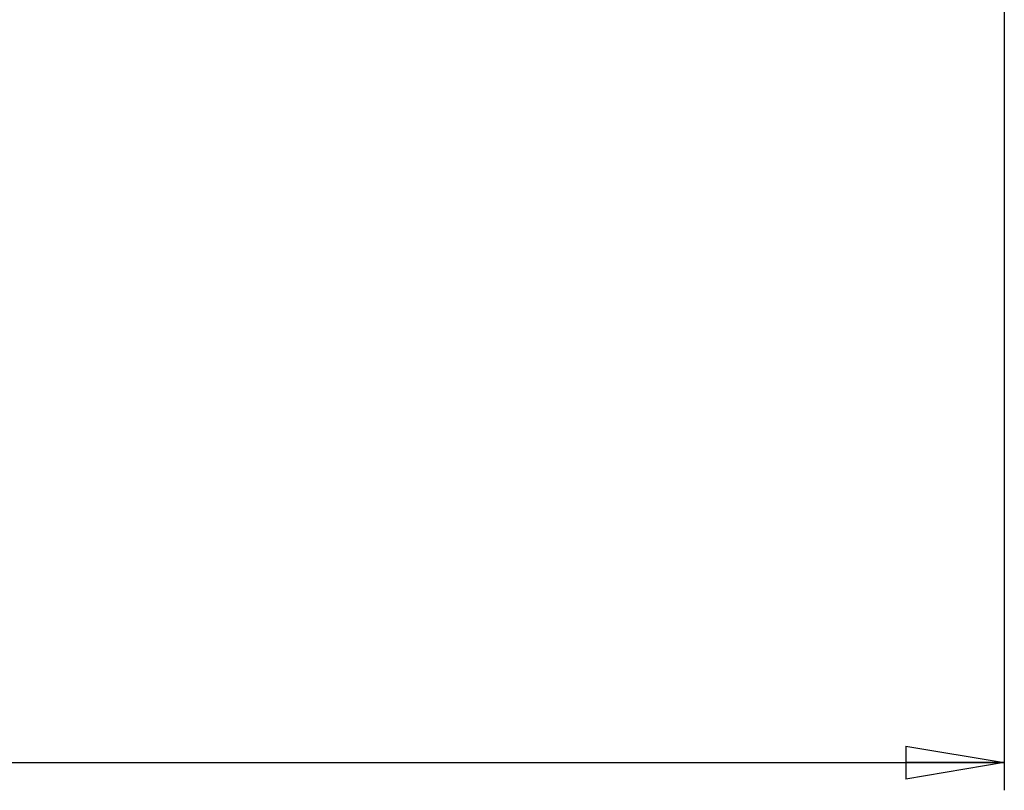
# Model space of a CAD drawing. Header units: inches. Extents: x 0.3 to 33.8, y 0.2 to 21.7.
# Tile 49 of 209: x 10.2 to 11.6, y 8.2 to 9.3. Entities that reach past the tile are written whole.
import ezdxf

# ---------------------------------------------------------------- set-up
doc = ezdxf.new("R2010")
doc.units = ezdxf.units.IN
doc.header["$MEASUREMENT"] = 0
doc.layers.add('BORDERS', color=7, linetype='Continuous')
doc.styles.add('SLDTEXTSTYLE0', font='TXT', dxfattribs={"width": 0.75})
doc.dimstyles.new('SLDDIMSTYLE0', dxfattribs={"dimtxt": 0.137795, "dimasz": 0.14, "dimexe": 0, "dimexo": 0.0625, "dimgap": 0.034449, "dimtad": 1, "dimdec": 3, "dimlfac": 5, "dimrnd": 1e-09, "dimzin": 12, "dimdsep": 46, "dimtxsty": 'SLDTEXTSTYLE0', "dimblk1": 'CLOSED', "dimblk2": 'CLOSED', "dimsah": 1, "dimcen": 0.09, "dimadec": 0, "dimazin": 3, "dimtfac": 1, "dimtdec": 3, "dimtofl": 0, "dimtmove": 0, "dimatfit": 3, "dimldrblk": 'CLOSED', "dimfxl": 0, "dimfrac": 2, "dimtolj": 1, "dimtzin": 12, "dimarcsym": 0})

# ---------------------------------------------------------------- blocks, each defined once
blk = doc.blocks.new('_Closed')
at = {"color": 0, "linetype": 'ByBlock', "lineweight": -2}
for p, q in [((-1, 0.166667), (0, 0)), ((-1, 0.166667), (-1, -0.166667)), ((0, 0), (-1, -0.166667)), ((0, 0), (-1, 0))]:
    blk.add_line(p, q, dxfattribs=at)
blk = doc.blocks.new('_D_2')
at = {"layer": 'BORDERS'}
for p, q in [((7.2796, 9.7469), (7.2796, 8.1652)), ((11.6446, 9.7499), (11.6446, 8.1652)), ((9.4122, 8.6295), (9.3703, 8.6295)), ((9.3703, 8.6295), (9.3703, 8.4107)), ((9.7177, 8.6295), (9.7597, 8.6295)), ((9.7597, 8.6295), (9.7597, 8.4107)), ((9.3703, 8.4107), (9.4122, 8.4107)), ((9.7597, 8.4107), (9.7177, 8.4107)), ((7.2796, 8.2046), (11.6446, 8.2046))]:
    blk.add_line(p, q, dxfattribs=at)
at = {"layer": 'BORDERS', "xscale": 0.14, "yscale": 0.14, "rotation": 180.0000000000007}
blk.add_blockref('_Closed', (7.2796, 8.2046, -0.1844), dxfattribs=at)
at = {"layer": 'BORDERS', "xscale": 0.14, "yscale": 0.14}
blk.add_blockref('_Closed', (11.6446, 8.2046, -0.1844), dxfattribs=at)
at = {"layer": 'BORDERS', "char_height": 0.1378, "attachment_point": 1, "style": 'SLDTEXTSTYLE0'}
for s, insert in [('554', (9.4122, 8.5883)), ('21.825', (9.285, 8.3822))]:
    blk.add_mtext(s, dxfattribs=dict(at, insert=insert))

msp = doc.modelspace()

# ---------------------------------------------------------------- dimensions: what is measured, and where the dimension line sits
at = {"layer": 'BORDERS'}
dim = msp.add_linear_dim(base=(11.64459, 8.20455), p1=(7.27959, 9.78625), p2=(11.64459, 9.78922), angle=0, dimstyle='SLDDIMSTYLE0', dxfattribs=at)
dim.commit()
dim.dimension.update_dxf_attribs({"geometry": '_D_2', "text_midpoint": (9.56496, 8.20455), "dimtype": 160})

doc.saveas('drawing.dxf')
